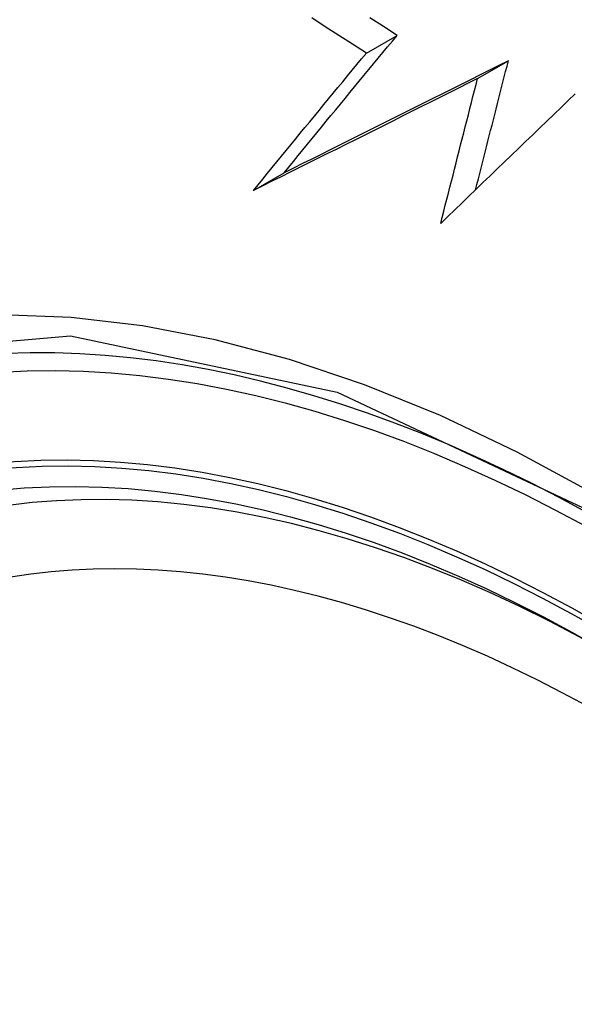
# Model space of a CAD drawing. Header units: inches. Extents: x 378 to 445.2, y 145.3 to 209.5.
# Tile 6 of 129: x 406.319 to 406.425, y 175.335 to 175.523. Entities that reach past the tile are written whole.
import ezdxf

# ---------------------------------------------------------------- set-up
doc = ezdxf.new("R2010")
doc.units = ezdxf.units.IN
doc.header["$MEASUREMENT"] = 0
doc.layers.add('Visible Edges(ANSI)', color=7, linetype='Continuous', lineweight=25)
doc.layers.add('Visible Tangent Edges(ANSI)', color=7, linetype='Continuous', lineweight=25)

msp = doc.modelspace()

# ---------------------------------------------------------------- linework, layer by layer
at = {"layer": 'Visible Edges(ANSI)'}
for p, q in [((406.38542, 175.51689), (406.3913, 175.52028)), ((406.40667, 175.51202), (406.41256, 175.51542)), ((406.36387, 175.49063), (406.36973, 175.49401))]:
    msp.add_line(p, q, dxfattribs=at)
at = {"layer": 'Visible Edges(ANSI)', "flags": 128}
for points in [[(406.38542, 175.51689), (406.3828, 175.51857), (406.38018, 175.52025), (406.37757, 175.52193), (406.37497, 175.52362)], [(406.3913, 175.52028), (406.38869, 175.52195), (406.38608, 175.52363)], [(406.36973, 175.49401), (406.37062, 175.4951), (406.37151, 175.49619), (406.3724, 175.49728), (406.37329, 175.49837), (406.37418, 175.49947), (406.37507, 175.50056), (406.37597, 175.50166), (406.37686, 175.50275), (406.37776, 175.50385), (406.37866, 175.50494), (406.37956, 175.50604), (406.38046, 175.50714), (406.38136, 175.50823), (406.38226, 175.50933), (406.38317, 175.51043), (406.38407, 175.51152), (406.38497, 175.51262), (406.38587, 175.51372), (406.38678, 175.51481), (406.38768, 175.51591), (406.38859, 175.517), (406.38949, 175.5181), (406.39039, 175.51919), (406.3913, 175.52028)], [(406.36387, 175.49063), (406.36475, 175.49171), (406.36564, 175.4928), (406.36653, 175.4939), (406.36742, 175.49499), (406.36831, 175.49608), (406.3692, 175.49717), (406.3701, 175.49827), (406.37099, 175.49936), (406.37189, 175.50046), (406.37279, 175.50155), (406.37369, 175.50265), (406.37459, 175.50375), (406.37549, 175.50484), (406.37639, 175.50594), (406.37729, 175.50704), (406.37819, 175.50813), (406.37909, 175.50923), (406.38, 175.51032), (406.3809, 175.51142), (406.3818, 175.51251), (406.38271, 175.51361), (406.38361, 175.5147), (406.38451, 175.5158), (406.38542, 175.51689)], [(406.41256, 175.51542), (406.41076, 175.51451), (406.40895, 175.51361), (406.40715, 175.51271), (406.40535, 175.5118), (406.40355, 175.5109), (406.40175, 175.51), (406.39995, 175.5091), (406.39815, 175.5082), (406.39636, 175.5073), (406.39456, 175.5064), (406.39277, 175.50551), (406.39098, 175.50461), (406.3892, 175.50372), (406.38741, 175.50283), (406.38563, 175.50194), (406.38385, 175.50105), (406.38207, 175.50016), (406.3803, 175.49928), (406.37853, 175.49839), (406.37676, 175.49751), (406.375, 175.49663), (406.37324, 175.49576), (406.37148, 175.49488), (406.36973, 175.49401)], [(406.40629, 175.49077), (406.40655, 175.49179), (406.40682, 175.49282), (406.40708, 175.49385), (406.40734, 175.49488), (406.4076, 175.49591), (406.40786, 175.49693), (406.40812, 175.49796), (406.40838, 175.49899), (406.40864, 175.50002), (406.4089, 175.50105), (406.40917, 175.50208), (406.40943, 175.50311), (406.40969, 175.50414), (406.40995, 175.50516), (406.41021, 175.50619), (406.41047, 175.50722), (406.41073, 175.50825), (406.411, 175.50927), (406.41126, 175.5103), (406.41152, 175.51132), (406.41178, 175.51235), (406.41204, 175.51337), (406.4123, 175.5144), (406.41256, 175.51542)], [(406.40667, 175.51202), (406.40487, 175.51111), (406.40306, 175.51021), (406.40126, 175.50931), (406.39946, 175.5084), (406.39766, 175.5075), (406.39586, 175.5066), (406.39406, 175.5057), (406.39227, 175.5048), (406.39047, 175.5039), (406.38868, 175.50301), (406.38689, 175.50211), (406.3851, 175.50122), (406.38332, 175.50032), (406.38153, 175.49943), (406.37975, 175.49854), (406.37797, 175.49766), (406.3762, 175.49677), (406.37443, 175.49589), (406.37266, 175.495), (406.37089, 175.49412), (406.36913, 175.49325), (406.36737, 175.49237), (406.36562, 175.4915), (406.36387, 175.49063)], [(406.39964, 175.48433), (406.39993, 175.48548), (406.40022, 175.48664), (406.40051, 175.48779), (406.4008, 175.48894), (406.4011, 175.4901), (406.40139, 175.49125), (406.40168, 175.49241), (406.40198, 175.49356), (406.40227, 175.49472), (406.40256, 175.49588), (406.40286, 175.49703), (406.40315, 175.49819), (406.40344, 175.49934), (406.40374, 175.5005), (406.40403, 175.50165), (406.40433, 175.50281), (406.40462, 175.50396), (406.40491, 175.50511), (406.40521, 175.50627), (406.4055, 175.50742), (406.40579, 175.50857), (406.40608, 175.50972), (406.40638, 175.51087), (406.40667, 175.51202)], [(406.42535, 175.5091), (406.424, 175.5078), (406.42264, 175.5065), (406.42129, 175.5052), (406.41993, 175.5039), (406.41857, 175.50259), (406.41721, 175.50128), (406.41585, 175.49998), (406.41449, 175.49867), (406.41313, 175.49736), (406.41177, 175.49605), (406.41041, 175.49474), (406.40906, 175.49343), (406.4077, 175.49213), (406.40635, 175.49082), (406.405, 175.48952), (406.40365, 175.48822), (406.40231, 175.48692), (406.40097, 175.48562), (406.39964, 175.48433)]]:
    msp.add_lwpolyline(points, dxfattribs=at)
at = {"layer": 'Visible Edges(ANSI)'}
for centre, major_axis, start_param, end_param in [((406.53831, 174.64188), (-0.64961, 1.12515), 5.161526, 5.834048), ((406.43357, 175.14396), (0.15748, -0.27276), 2.363977, 7.060801)]:
    msp.add_ellipse(centre, major_axis=major_axis, ratio=0.57735, start_param=start_param, end_param=end_param, dxfattribs=at)
msp.add_ellipse((406.43009, 175.14195), major_axis=(-0.15994, 0.27703), ratio=0.57735, dxfattribs=at)
at = {"layer": 'Visible Tangent Edges(ANSI)', "flags": 128}
for points in [[(406.55479, 175.32077), (406.54193, 175.33626), (406.52867, 175.35111), (406.51505, 175.36527), (406.50114, 175.37866), (406.487, 175.39124), (406.47267, 175.40295), (406.45819, 175.41377), (406.44361, 175.42368), (406.42895, 175.43264), (406.41425, 175.44062), (406.39961, 175.44757), (406.38509, 175.45347), (406.37072, 175.45831), (406.35655, 175.46207), (406.34262, 175.46476), (406.32899, 175.46635), (406.31569, 175.46684), (406.30277, 175.46623), (406.29032, 175.46452), (406.27836, 175.46174), (406.26691, 175.45789)], [(406.18123, 175.30842), (406.19122, 175.36323), (406.2122, 175.40791), (406.24307, 175.44027), (406.28249, 175.4588), (406.32886, 175.46281), (406.37987, 175.45205), (406.43322, 175.42698), (406.48624, 175.38883), (406.53673, 175.3392)]]:
    msp.add_lwpolyline(points, dxfattribs=at)
at = {"layer": 'Visible Tangent Edges(ANSI)'}
for centre, major_axis, start_param, end_param in [((406.43258, 175.14338), (-0.17318, 0.29996), 5.05527, 10.652693), ((406.43253, 175.14335), (-0.15059, 0.26083), 4.097754, 6.89782)]:
    msp.add_ellipse(centre, major_axis=major_axis, ratio=0.57735, start_param=start_param, end_param=end_param, dxfattribs=at)
for centre, major_axis in [((406.43317, 175.14372), (0.17111, -0.29637)), ((406.43019, 175.14201), (-0.1627, 0.2818)), ((406.43009, 175.14195), (0.1621, -0.28076))]:
    msp.add_ellipse(centre, major_axis=major_axis, ratio=0.57735, dxfattribs=at)

doc.saveas('drawing.dxf')
